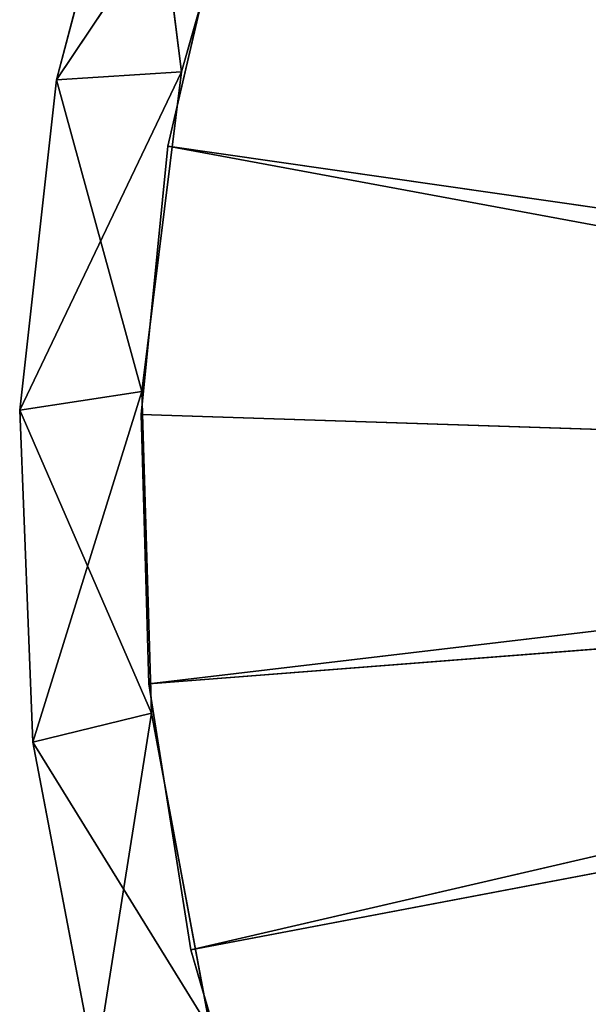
# Model space of a CAD drawing. Extents: x 638.7 to 693.7, y 0 to 55.
# Tile 9 of 256: x 638.7 to 645.7, y 21.1 to 33.3. Entities that reach past the tile are written whole.
import ezdxf

# ---------------------------------------------------------------- set-up
doc = ezdxf.new("R2010")
doc.units = 0
doc.header["$LTSCALE"] = 25.4
doc.layers.get('0').update_dxf_attribs({"color": 13, "linetype": 'CONTINUOUS'})

# ---------------------------------------------------------------- blocks, each defined once
blk = doc.blocks.new('LASER-750-8433-8431-8432_S')
at = {"color": 250}
for p, q in [((11.354, 42.142, 111.307), (12.29, 45.34, 111.307)), ((12.29, 45.34, 112.107), (11.354, 42.142, 112.107)), ((11.354, 42.142, 111.307), (12.29, 45.34, 111.307)), ((11.354, 42.142, 111.307), (12.29, 45.34, 112.107)), ((11.354, 42.142, 111.307), (12.29, 45.34, 112.107)), ((12.29, 45.34, 112.107), (11.354, 42.142, 112.107)), ((10.172, 43.612, 114.107), (9.401, 39.575, 114.107)), ((9.401, 39.575, 38.107), (10.172, 43.612, 38.107)), ((10.172, 43.612, 114.107), (9.401, 39.575, 114.107)), ((10.172, 43.612, 114.107), (9.401, 39.575, 38.107)), ((10.172, 43.612, 114.107), (9.401, 39.575, 38.107)), ((9.401, 39.575, 38.107), (10.172, 43.612, 38.107)), ((10.172, 43.612, 114.107), (10.87, 39.216, 114.107)), ((10.172, 43.612, 114.107), (10.87, 39.216, 114.107)), ((9.401, 39.575, 38.107), (11.596, 43.129, 38.107)), ((9.401, 39.575, 38.107), (11.596, 43.129, 38.107)), ((10.87, 39.216, 38.107), (11.596, 43.129, 114.107)), ((11.596, 43.129, 114.107), (10.87, 39.216, 114.107)), ((10.87, 39.216, 38.107), (11.596, 43.129, 114.107)), ((10.87, 39.216, 38.107), (11.596, 43.129, 38.107)), ((11.596, 43.129, 114.107), (10.87, 39.216, 114.107)), ((10.87, 39.216, 38.107), (11.596, 43.129, 38.107)), ((10.834, 38.852, 111.307), (11.354, 42.142, 111.307)), ((11.354, 42.142, 112.107), (10.834, 38.852, 112.107)), ((10.834, 38.852, 111.307), (11.354, 42.142, 111.307)), ((10.834, 38.852, 111.307), (11.354, 42.142, 112.107)), ((10.834, 38.852, 111.307), (11.354, 42.142, 112.107)), ((11.354, 42.142, 112.107), (10.834, 38.852, 112.107)), ((11.354, 42.142, 111.307), (32.93, 37.139, 111.307)), ((11.354, 42.142, 111.307), (32.93, 37.139, 111.307)), ((11.354, 42.142, 111.307), (33.192, 37.995, 111.307)), ((11.354, 42.142, 111.307), (33.192, 37.995, 111.307)), ((11.354, 42.142, 112.107), (32.93, 37.139, 112.107)), ((11.354, 42.142, 112.107), (32.93, 37.139, 112.107)), ((11.354, 42.142, 111.307), (11.354, 42.142, 112.107)), ((11.354, 42.142, 111.307), (11.354, 42.142, 112.107)), ((9.401, 39.575, 114.107), (9.24, 35.468, 114.107)), ((9.24, 35.468, 38.107), (9.401, 39.575, 38.107)), ((9.401, 39.575, 114.107), (9.24, 35.468, 114.107)), ((9.401, 39.575, 114.107), (9.24, 35.468, 38.107)), ((9.401, 39.575, 114.107), (9.24, 35.468, 38.107)), ((9.24, 35.468, 38.107), (9.401, 39.575, 38.107)), ((9.401, 39.575, 114.107), (10.87, 39.216, 114.107)), ((9.401, 39.575, 114.107), (10.87, 39.216, 114.107)), ((9.401, 39.575, 114.107), (10.75, 35.237, 114.107)), ((9.401, 39.575, 114.107), (10.75, 35.237, 114.107)), ((9.401, 39.575, 38.107), (10.87, 39.216, 38.107)), ((9.401, 39.575, 38.107), (10.87, 39.216, 38.107)), ((9.401, 39.575, 114.107), (9.401, 39.575, 38.107)), ((9.401, 39.575, 114.107), (9.401, 39.575, 38.107)), ((9.24, 35.468, 38.107), (10.87, 39.216, 38.107)), ((9.24, 35.468, 38.107), (10.87, 39.216, 38.107)), ((10.75, 35.237, 38.107), (10.87, 39.216, 114.107)), ((10.87, 39.216, 114.107), (10.75, 35.237, 114.107)), ((10.75, 35.237, 38.107), (10.87, 39.216, 114.107)), ((10.75, 35.237, 38.107), (10.87, 39.216, 38.107)), ((10.87, 39.216, 114.107), (10.75, 35.237, 114.107)), ((10.75, 35.237, 38.107), (10.87, 39.216, 38.107)), ((10.87, 39.216, 38.107), (10.87, 39.216, 114.107)), ((10.87, 39.216, 38.107), (10.87, 39.216, 114.107)), ((10.739, 35.521, 111.307), (10.834, 38.852, 111.307)), ((10.834, 38.852, 112.107), (10.739, 35.521, 112.107)), ((10.739, 35.521, 111.307), (10.834, 38.852, 111.307)), ((10.739, 35.521, 111.307), (10.834, 38.852, 112.107)), ((10.739, 35.521, 111.307), (10.834, 38.852, 112.107)), ((10.834, 38.852, 112.107), (10.739, 35.521, 112.107)), ((32.873, 36.245, 111.307), (10.834, 38.852, 111.307)), ((10.834, 38.852, 111.307), (32.93, 37.139, 111.307)), ((10.834, 38.852, 111.307), (32.93, 37.139, 111.307)), ((32.873, 36.245, 111.307), (10.834, 38.852, 111.307)), ((32.93, 37.139, 112.107), (10.834, 38.852, 112.107)), ((10.834, 38.852, 112.107), (32.873, 36.245, 112.107)), ((10.834, 38.852, 112.107), (32.873, 36.245, 112.107)), ((32.93, 37.139, 112.107), (10.834, 38.852, 112.107)), ((10.834, 38.852, 111.307), (10.834, 38.852, 112.107)), ((10.834, 38.852, 111.307), (10.834, 38.852, 112.107)), ((10.739, 35.521, 111.307), (32.873, 36.245, 111.307)), ((10.739, 35.521, 111.307), (32.873, 36.245, 111.307)), ((10.739, 35.521, 112.107), (32.873, 36.245, 112.107)), ((10.739, 35.521, 112.107), (32.873, 36.245, 112.107)), ((11.07, 32.206, 111.307), (32.873, 36.245, 111.307)), ((11.07, 32.206, 111.307), (32.873, 36.245, 111.307)), ((11.07, 32.206, 112.107), (32.873, 36.245, 112.107)), ((11.07, 32.206, 112.107), (32.873, 36.245, 112.107)), ((9.24, 35.468, 114.107), (10.75, 35.237, 114.107)), ((9.24, 35.468, 114.107), (10.75, 35.237, 114.107)), ((9.24, 35.468, 114.107), (11.24, 31.286, 114.107)), ((9.24, 35.468, 114.107), (11.24, 31.286, 114.107)), ((9.24, 35.468, 114.107), (9.693, 31.383, 114.107)), ((9.693, 31.383, 38.107), (9.24, 35.468, 38.107)), ((9.24, 35.468, 38.107), (10.75, 35.237, 38.107)), ((9.24, 35.468, 38.107), (10.75, 35.237, 38.107)), ((9.24, 35.468, 114.107), (9.693, 31.383, 114.107)), ((9.24, 35.468, 114.107), (9.693, 31.383, 38.107)), ((9.24, 35.468, 114.107), (9.693, 31.383, 38.107)), ((9.24, 35.468, 114.107), (9.24, 35.468, 38.107)), ((9.693, 31.383, 38.107), (9.24, 35.468, 38.107)), ((9.24, 35.468, 114.107), (9.24, 35.468, 38.107)), ((11.07, 32.206, 111.307), (10.739, 35.521, 111.307)), ((10.739, 35.521, 112.107), (11.07, 32.206, 112.107)), ((10.739, 35.521, 111.307), (10.739, 35.521, 112.107)), ((10.739, 35.521, 111.307), (10.739, 35.521, 112.107)), ((11.07, 32.206, 111.307), (10.739, 35.521, 111.307)), ((11.07, 32.206, 111.307), (10.739, 35.521, 112.107)), ((11.07, 32.206, 111.307), (10.739, 35.521, 112.107)), ((10.739, 35.521, 112.107), (11.07, 32.206, 112.107)), ((33.023, 35.363, 111.307), (11.07, 32.206, 111.307)), ((33.023, 35.363, 111.307), (11.07, 32.206, 111.307)), ((11.07, 32.206, 112.107), (33.023, 35.363, 112.107)), ((11.07, 32.206, 112.107), (33.023, 35.363, 112.107)), ((9.693, 31.383, 38.107), (10.75, 35.237, 38.107)), ((9.693, 31.383, 38.107), (10.75, 35.237, 38.107)), ((11.24, 31.286, 38.107), (10.75, 35.237, 114.107)), ((10.75, 35.237, 114.107), (11.24, 31.286, 114.107)), ((11.24, 31.286, 38.107), (10.75, 35.237, 114.107)), ((11.24, 31.286, 38.107), (10.75, 35.237, 38.107)), ((10.75, 35.237, 38.107), (10.75, 35.237, 114.107)), ((10.75, 35.237, 38.107), (10.75, 35.237, 114.107)), ((10.75, 35.237, 114.107), (11.24, 31.286, 114.107)), ((11.24, 31.286, 38.107), (10.75, 35.237, 38.107)), ((11.823, 28.961, 111.307), (11.07, 32.206, 111.307)), ((11.07, 32.206, 112.107), (11.823, 28.961, 112.107)), ((11.07, 32.206, 111.307), (11.07, 32.206, 112.107)), ((11.07, 32.206, 111.307), (11.07, 32.206, 112.107)), ((11.823, 28.961, 111.307), (11.07, 32.206, 111.307)), ((11.823, 28.961, 111.307), (11.07, 32.206, 112.107)), ((11.823, 28.961, 111.307), (11.07, 32.206, 112.107)), ((11.07, 32.206, 112.107), (11.823, 28.961, 112.107)), ((9.693, 31.383, 114.107), (11.24, 31.286, 114.107)), ((9.693, 31.383, 114.107), (11.24, 31.286, 114.107)), ((9.693, 31.383, 114.107), (12.326, 27.457, 114.107)), ((9.693, 31.383, 114.107), (12.326, 27.457, 114.107)), ((9.693, 31.383, 114.107), (10.749, 27.411, 114.107)), ((10.749, 27.411, 38.107), (9.693, 31.383, 38.107)), ((9.693, 31.383, 38.107), (11.24, 31.286, 38.107)), ((9.693, 31.383, 38.107), (11.24, 31.286, 38.107)), ((9.693, 31.383, 114.107), (10.749, 27.411, 114.107)), ((9.693, 31.383, 114.107), (10.749, 27.411, 38.107)), ((9.693, 31.383, 114.107), (10.749, 27.411, 38.107)), ((9.693, 31.383, 114.107), (9.693, 31.383, 38.107)), ((10.749, 27.411, 38.107), (9.693, 31.383, 38.107)), ((9.693, 31.383, 114.107), (9.693, 31.383, 38.107)), ((10.749, 27.411, 38.107), (11.24, 31.286, 38.107)), ((10.749, 27.411, 38.107), (11.24, 31.286, 38.107)), ((12.326, 27.457, 38.107), (11.24, 31.286, 114.107)), ((11.24, 31.286, 114.107), (12.326, 27.457, 114.107)), ((12.326, 27.457, 38.107), (11.24, 31.286, 114.107)), ((12.326, 27.457, 38.107), (11.24, 31.286, 38.107)), ((11.24, 31.286, 38.107), (11.24, 31.286, 114.107)), ((11.24, 31.286, 38.107), (11.24, 31.286, 114.107)), ((11.24, 31.286, 114.107), (12.326, 27.457, 114.107)), ((12.326, 27.457, 38.107), (11.24, 31.286, 38.107))]:
    blk.add_line(p, q, dxfattribs=at)
at = {"color": 7}
mesh = blk.add_polyface(dxfattribs=at)
corners = [(33.644, 38.767, 111.307), (15.345, 51.246, 111.307), (17.413, 53.858, 111.307)]
mesh.append_faces([[corners[k] for k in face] for face in [(0, 1, 2)]], dxfattribs={"color": 7})
mesh = blk.add_polyface(dxfattribs=at)
corners = [(33.644, 38.767, 112.107), (17.413, 53.858, 112.107), (15.345, 51.246, 112.107)]
mesh.append_faces([[corners[k] for k in face] for face in [(0, 1, 2)]], dxfattribs={"color": 7})
mesh = blk.add_polyface(dxfattribs=at)
corners = [(33.644, 38.767, 111.307), (13.628, 48.391, 111.307), (15.345, 51.246, 111.307)]
mesh.append_faces([[corners[k] for k in face] for face in [(0, 1, 2)]], dxfattribs={"color": 7})
mesh = blk.add_polyface(dxfattribs=at)
corners = [(33.644, 38.767, 112.107), (15.345, 51.246, 112.107), (13.628, 48.391, 112.107)]
mesh.append_faces([[corners[k] for k in face] for face in [(0, 1, 2)]], dxfattribs={"color": 7})
mesh = blk.add_polyface(dxfattribs=at)
corners = [(33.192, 37.995, 111.307), (12.29, 45.34, 111.307), (13.628, 48.391, 111.307)]
mesh.append_faces([[corners[k] for k in face] for face in [(0, 1, 2)]], dxfattribs={"color": 7})
mesh = blk.add_polyface(dxfattribs=at)
corners = [(33.192, 37.995, 112.107), (13.628, 48.391, 112.107), (12.29, 45.34, 112.107)]
mesh.append_faces([[corners[k] for k in face] for face in [(0, 1, 2)]], dxfattribs={"color": 7})
mesh = blk.add_polyface(dxfattribs=at)
corners = [(33.644, 38.767, 111.307), (33.192, 37.995, 111.307), (13.628, 48.391, 111.307)]
mesh.append_faces([[corners[k] for k in face] for face in [(0, 1, 2)]], dxfattribs={"color": 7})
mesh = blk.add_polyface(dxfattribs=at)
corners = [(33.644, 38.767, 112.107), (13.628, 48.391, 112.107), (33.192, 37.995, 112.107)]
mesh.append_faces([[corners[k] for k in face] for face in [(0, 1, 2)]], dxfattribs={"color": 7})
mesh = blk.add_polyface(dxfattribs=at)
corners = [(33.192, 37.995, 111.307), (11.354, 42.142, 111.307), (12.29, 45.34, 111.307)]
mesh.append_faces([[corners[k] for k in face] for face in [(0, 1, 2)]], dxfattribs={"color": 7})
mesh = blk.add_polyface(dxfattribs=at)
corners = [(32.93, 37.139, 112.107), (12.29, 45.34, 112.107), (11.354, 42.142, 112.107)]
mesh.append_faces([[corners[k] for k in face] for face in [(0, 1, 2)]], dxfattribs={"color": 7})
mesh = blk.add_polyface(dxfattribs=at)
corners = [(12.29, 45.34, 112.107), (12.29, 45.34, 111.307), (11.354, 42.142, 111.307)]
mesh.append_faces([[corners[k] for k in face] for face in [(0, 1, 2)]], dxfattribs={"color": 7})
mesh = blk.add_polyface(dxfattribs=at)
corners = [(12.29, 45.34, 112.107), (11.354, 42.142, 111.307), (11.354, 42.142, 112.107)]
mesh.append_faces([[corners[k] for k in face] for face in [(0, 1, 2)]], dxfattribs={"color": 7})
mesh = blk.add_polyface(dxfattribs=at)
corners = [(33.192, 37.995, 112.107), (12.29, 45.34, 112.107), (32.93, 37.139, 112.107)]
mesh.append_faces([[corners[k] for k in face] for face in [(0, 1, 2)]], dxfattribs={"color": 7})
mesh = blk.add_polyface(dxfattribs=at)
corners = [(10.87, 39.216, 114.107), (10.172, 43.612, 114.107), (9.401, 39.575, 114.107)]
mesh.append_faces([[corners[k] for k in face] for face in [(0, 1, 2)]], dxfattribs={"color": 7})
mesh = blk.add_polyface(dxfattribs=at)
corners = [(11.596, 43.129, 38.107), (9.401, 39.575, 38.107), (10.172, 43.612, 38.107)]
mesh.append_faces([[corners[k] for k in face] for face in [(0, 1, 2)]], dxfattribs={"color": 7})
mesh = blk.add_polyface(dxfattribs=at)
corners = [(10.172, 43.612, 114.107), (9.401, 39.575, 38.107), (9.401, 39.575, 114.107)]
mesh.append_faces([[corners[k] for k in face] for face in [(0, 1, 2)]], dxfattribs={"color": 7})
mesh = blk.add_polyface(dxfattribs=at)
corners = [(10.172, 43.612, 38.107), (9.401, 39.575, 38.107), (10.172, 43.612, 114.107)]
mesh.append_faces([[corners[k] for k in face] for face in [(0, 1, 2)]], dxfattribs={"color": 7})
mesh = blk.add_polyface(dxfattribs=at)
corners = [(11.596, 43.129, 114.107), (10.172, 43.612, 114.107), (10.87, 39.216, 114.107)]
mesh.append_faces([[corners[k] for k in face] for face in [(0, 1, 2)]], dxfattribs={"color": 7})
mesh = blk.add_polyface(dxfattribs=at)
corners = [(11.596, 43.129, 38.107), (10.87, 39.216, 38.107), (9.401, 39.575, 38.107)]
mesh.append_faces([[corners[k] for k in face] for face in [(0, 1, 2)]], dxfattribs={"color": 7})
mesh = blk.add_polyface(dxfattribs=at)
corners = [(11.596, 43.129, 114.107), (10.87, 39.216, 114.107), (10.87, 39.216, 38.107)]
mesh.append_faces([[corners[k] for k in face] for face in [(0, 1, 2)]], dxfattribs={"color": 7})
mesh = blk.add_polyface(dxfattribs=at)
corners = [(11.596, 43.129, 114.107), (10.87, 39.216, 38.107), (11.596, 43.129, 38.107)]
mesh.append_faces([[corners[k] for k in face] for face in [(0, 1, 2)]], dxfattribs={"color": 7})
mesh = blk.add_polyface(dxfattribs=at)
corners = [(32.93, 37.139, 111.307), (10.834, 38.852, 111.307), (11.354, 42.142, 111.307)]
mesh.append_faces([[corners[k] for k in face] for face in [(0, 1, 2)]], dxfattribs={"color": 7})
mesh = blk.add_polyface(dxfattribs=at)
corners = [(32.93, 37.139, 112.107), (11.354, 42.142, 112.107), (10.834, 38.852, 112.107)]
mesh.append_faces([[corners[k] for k in face] for face in [(0, 1, 2)]], dxfattribs={"color": 7})
mesh = blk.add_polyface(dxfattribs=at)
corners = [(11.354, 42.142, 111.307), (10.834, 38.852, 111.307), (11.354, 42.142, 112.107)]
mesh.append_faces([[corners[k] for k in face] for face in [(0, 1, 2)]], dxfattribs={"color": 7})
mesh = blk.add_polyface(dxfattribs=at)
corners = [(11.354, 42.142, 112.107), (10.834, 38.852, 111.307), (10.834, 38.852, 112.107)]
mesh.append_faces([[corners[k] for k in face] for face in [(0, 1, 2)]], dxfattribs={"color": 7})
mesh = blk.add_polyface(dxfattribs=at)
corners = [(33.192, 37.995, 111.307), (32.93, 37.139, 111.307), (11.354, 42.142, 111.307)]
mesh.append_faces([[corners[k] for k in face] for face in [(0, 1, 2)]], dxfattribs={"color": 7})
mesh = blk.add_polyface(dxfattribs=at)
corners = [(10.75, 35.237, 114.107), (9.401, 39.575, 114.107), (9.24, 35.468, 114.107)]
mesh.append_faces([[corners[k] for k in face] for face in [(0, 1, 2)]], dxfattribs={"color": 7})
mesh = blk.add_polyface(dxfattribs=at)
corners = [(10.87, 39.216, 38.107), (9.24, 35.468, 38.107), (9.401, 39.575, 38.107)]
mesh.append_faces([[corners[k] for k in face] for face in [(0, 1, 2)]], dxfattribs={"color": 7})
mesh = blk.add_polyface(dxfattribs=at)
corners = [(9.401, 39.575, 114.107), (9.24, 35.468, 38.107), (9.24, 35.468, 114.107)]
mesh.append_faces([[corners[k] for k in face] for face in [(0, 1, 2)]], dxfattribs={"color": 7})
mesh = blk.add_polyface(dxfattribs=at)
corners = [(9.401, 39.575, 38.107), (9.24, 35.468, 38.107), (9.401, 39.575, 114.107)]
mesh.append_faces([[corners[k] for k in face] for face in [(0, 1, 2)]], dxfattribs={"color": 7})
mesh = blk.add_polyface(dxfattribs=at)
corners = [(10.87, 39.216, 114.107), (9.401, 39.575, 114.107), (10.75, 35.237, 114.107)]
mesh.append_faces([[corners[k] for k in face] for face in [(0, 1, 2)]], dxfattribs={"color": 7})
mesh = blk.add_polyface(dxfattribs=at)
corners = [(10.87, 39.216, 38.107), (10.75, 35.237, 38.107), (9.24, 35.468, 38.107)]
mesh.append_faces([[corners[k] for k in face] for face in [(0, 1, 2)]], dxfattribs={"color": 7})
mesh = blk.add_polyface(dxfattribs=at)
corners = [(10.87, 39.216, 114.107), (10.75, 35.237, 114.107), (10.75, 35.237, 38.107)]
mesh.append_faces([[corners[k] for k in face] for face in [(0, 1, 2)]], dxfattribs={"color": 7})
mesh = blk.add_polyface(dxfattribs=at)
corners = [(10.87, 39.216, 114.107), (10.75, 35.237, 38.107), (10.87, 39.216, 38.107)]
mesh.append_faces([[corners[k] for k in face] for face in [(0, 1, 2)]], dxfattribs={"color": 7})
mesh = blk.add_polyface(dxfattribs=at)
corners = [(32.873, 36.245, 111.307), (10.739, 35.521, 111.307), (10.834, 38.852, 111.307)]
mesh.append_faces([[corners[k] for k in face] for face in [(0, 1, 2)]], dxfattribs={"color": 7})
mesh = blk.add_polyface(dxfattribs=at)
corners = [(32.873, 36.245, 112.107), (10.834, 38.852, 112.107), (10.739, 35.521, 112.107)]
mesh.append_faces([[corners[k] for k in face] for face in [(0, 1, 2)]], dxfattribs={"color": 7})
mesh = blk.add_polyface(dxfattribs=at)
corners = [(10.834, 38.852, 111.307), (10.739, 35.521, 111.307), (10.834, 38.852, 112.107)]
mesh.append_faces([[corners[k] for k in face] for face in [(0, 1, 2)]], dxfattribs={"color": 7})
mesh = blk.add_polyface(dxfattribs=at)
corners = [(10.834, 38.852, 112.107), (10.739, 35.521, 111.307), (10.739, 35.521, 112.107)]
mesh.append_faces([[corners[k] for k in face] for face in [(0, 1, 2)]], dxfattribs={"color": 7})
mesh = blk.add_polyface(dxfattribs=at)
corners = [(32.93, 37.139, 111.307), (32.873, 36.245, 111.307), (10.834, 38.852, 111.307)]
mesh.append_faces([[corners[k] for k in face] for face in [(0, 1, 2)]], dxfattribs={"color": 7})
mesh = blk.add_polyface(dxfattribs=at)
corners = [(32.93, 37.139, 112.107), (10.834, 38.852, 112.107), (32.873, 36.245, 112.107)]
mesh.append_faces([[corners[k] for k in face] for face in [(0, 1, 2)]], dxfattribs={"color": 7})
mesh = blk.add_polyface(dxfattribs=at)
corners = [(32.873, 36.245, 111.307), (11.07, 32.206, 111.307), (10.739, 35.521, 111.307)]
mesh.append_faces([[corners[k] for k in face] for face in [(0, 1, 2)]], dxfattribs={"color": 7})
mesh = blk.add_polyface(dxfattribs=at)
corners = [(32.873, 36.245, 112.107), (10.739, 35.521, 112.107), (11.07, 32.206, 112.107)]
mesh.append_faces([[corners[k] for k in face] for face in [(0, 1, 2)]], dxfattribs={"color": 7})
mesh = blk.add_polyface(dxfattribs=at)
corners = [(33.023, 35.363, 111.307), (11.07, 32.206, 111.307), (32.873, 36.245, 111.307)]
mesh.append_faces([[corners[k] for k in face] for face in [(0, 1, 2)]], dxfattribs={"color": 7})
mesh = blk.add_polyface(dxfattribs=at)
corners = [(33.023, 35.363, 112.107), (32.873, 36.245, 112.107), (11.07, 32.206, 112.107)]
mesh.append_faces([[corners[k] for k in face] for face in [(0, 1, 2)]], dxfattribs={"color": 7})
mesh = blk.add_polyface(dxfattribs=at)
corners = [(11.24, 31.286, 114.107), (10.75, 35.237, 114.107), (9.24, 35.468, 114.107)]
mesh.append_faces([[corners[k] for k in face] for face in [(0, 1, 2)]], dxfattribs={"color": 7})
mesh = blk.add_polyface(dxfattribs=at)
corners = [(11.24, 31.286, 114.107), (9.24, 35.468, 114.107), (9.693, 31.383, 114.107)]
mesh.append_faces([[corners[k] for k in face] for face in [(0, 1, 2)]], dxfattribs={"color": 7})
mesh = blk.add_polyface(dxfattribs=at)
corners = [(10.75, 35.237, 38.107), (9.693, 31.383, 38.107), (9.24, 35.468, 38.107)]
mesh.append_faces([[corners[k] for k in face] for face in [(0, 1, 2)]], dxfattribs={"color": 7})
mesh = blk.add_polyface(dxfattribs=at)
corners = [(9.24, 35.468, 114.107), (9.693, 31.383, 38.107), (9.693, 31.383, 114.107)]
mesh.append_faces([[corners[k] for k in face] for face in [(0, 1, 2)]], dxfattribs={"color": 7})
mesh = blk.add_polyface(dxfattribs=at)
corners = [(9.24, 35.468, 38.107), (9.693, 31.383, 38.107), (9.24, 35.468, 114.107)]
mesh.append_faces([[corners[k] for k in face] for face in [(0, 1, 2)]], dxfattribs={"color": 7})
mesh = blk.add_polyface(dxfattribs=at)
corners = [(10.739, 35.521, 111.307), (11.07, 32.206, 111.307), (10.739, 35.521, 112.107)]
mesh.append_faces([[corners[k] for k in face] for face in [(0, 1, 2)]], dxfattribs={"color": 7})
mesh = blk.add_polyface(dxfattribs=at)
corners = [(10.739, 35.521, 112.107), (11.07, 32.206, 111.307), (11.07, 32.206, 112.107)]
mesh.append_faces([[corners[k] for k in face] for face in [(0, 1, 2)]], dxfattribs={"color": 7})
mesh = blk.add_polyface(dxfattribs=at)
corners = [(33.023, 35.363, 111.307), (11.823, 28.961, 111.307), (11.07, 32.206, 111.307)]
mesh.append_faces([[corners[k] for k in face] for face in [(0, 1, 2)]], dxfattribs={"color": 7})
mesh = blk.add_polyface(dxfattribs=at)
corners = [(33.023, 35.363, 112.107), (11.07, 32.206, 112.107), (11.823, 28.961, 112.107)]
mesh.append_faces([[corners[k] for k in face] for face in [(0, 1, 2)]], dxfattribs={"color": 7})
mesh = blk.add_polyface(dxfattribs=at)
corners = [(33.023, 35.363, 111.307), (12.985, 25.838, 111.307), (11.823, 28.961, 111.307)]
mesh.append_faces([[corners[k] for k in face] for face in [(0, 1, 2)]], dxfattribs={"color": 7})
mesh = blk.add_polyface(dxfattribs=at)
corners = [(33.023, 35.363, 112.107), (11.823, 28.961, 112.107), (12.985, 25.838, 112.107)]
mesh.append_faces([[corners[k] for k in face] for face in [(0, 1, 2)]], dxfattribs={"color": 7})
mesh = blk.add_polyface(dxfattribs=at)
corners = [(33.372, 34.539, 111.307), (12.985, 25.838, 111.307), (33.023, 35.363, 111.307)]
mesh.append_faces([[corners[k] for k in face] for face in [(0, 1, 2)]], dxfattribs={"color": 7})
mesh = blk.add_polyface(dxfattribs=at)
corners = [(33.372, 34.539, 112.107), (33.023, 35.363, 112.107), (12.985, 25.838, 112.107)]
mesh.append_faces([[corners[k] for k in face] for face in [(0, 1, 2)]], dxfattribs={"color": 7})
mesh = blk.add_polyface(dxfattribs=at)
corners = [(11.24, 31.286, 38.107), (9.693, 31.383, 38.107), (10.75, 35.237, 38.107)]
mesh.append_faces([[corners[k] for k in face] for face in [(0, 1, 2)]], dxfattribs={"color": 7})
mesh = blk.add_polyface(dxfattribs=at)
corners = [(10.75, 35.237, 114.107), (11.24, 31.286, 114.107), (11.24, 31.286, 38.107)]
mesh.append_faces([[corners[k] for k in face] for face in [(0, 1, 2)]], dxfattribs={"color": 7})
mesh = blk.add_polyface(dxfattribs=at)
corners = [(10.75, 35.237, 114.107), (11.24, 31.286, 38.107), (10.75, 35.237, 38.107)]
mesh.append_faces([[corners[k] for k in face] for face in [(0, 1, 2)]], dxfattribs={"color": 7})
mesh = blk.add_polyface(dxfattribs=at)
corners = [(33.372, 34.539, 111.307), (14.537, 22.89, 111.307), (12.985, 25.838, 111.307)]
mesh.append_faces([[corners[k] for k in face] for face in [(0, 1, 2)]], dxfattribs={"color": 7})
mesh = blk.add_polyface(dxfattribs=at)
corners = [(33.372, 34.539, 112.107), (12.985, 25.838, 112.107), (14.537, 22.89, 112.107)]
mesh.append_faces([[corners[k] for k in face] for face in [(0, 1, 2)]], dxfattribs={"color": 7})
mesh = blk.add_polyface(dxfattribs=at)
corners = [(33.372, 34.539, 111.307), (16.452, 20.164, 111.307), (14.537, 22.89, 111.307)]
mesh.append_faces([[corners[k] for k in face] for face in [(0, 1, 2)]], dxfattribs={"color": 7})
mesh = blk.add_polyface(dxfattribs=at)
corners = [(33.372, 34.539, 112.107), (14.537, 22.89, 112.107), (16.452, 20.164, 112.107)]
mesh.append_faces([[corners[k] for k in face] for face in [(0, 1, 2)]], dxfattribs={"color": 7})
mesh = blk.add_polyface(dxfattribs=at)
corners = [(11.07, 32.206, 111.307), (11.823, 28.961, 111.307), (11.07, 32.206, 112.107)]
mesh.append_faces([[corners[k] for k in face] for face in [(0, 1, 2)]], dxfattribs={"color": 7})
mesh = blk.add_polyface(dxfattribs=at)
corners = [(11.07, 32.206, 112.107), (11.823, 28.961, 111.307), (11.823, 28.961, 112.107)]
mesh.append_faces([[corners[k] for k in face] for face in [(0, 1, 2)]], dxfattribs={"color": 7})
mesh = blk.add_polyface(dxfattribs=at)
corners = [(12.326, 27.457, 114.107), (11.24, 31.286, 114.107), (9.693, 31.383, 114.107)]
mesh.append_faces([[corners[k] for k in face] for face in [(0, 1, 2)]], dxfattribs={"color": 7})
mesh = blk.add_polyface(dxfattribs=at)
corners = [(12.326, 27.457, 114.107), (9.693, 31.383, 114.107), (10.749, 27.411, 114.107)]
mesh.append_faces([[corners[k] for k in face] for face in [(0, 1, 2)]], dxfattribs={"color": 7})
mesh = blk.add_polyface(dxfattribs=at)
corners = [(11.24, 31.286, 38.107), (10.749, 27.411, 38.107), (9.693, 31.383, 38.107)]
mesh.append_faces([[corners[k] for k in face] for face in [(0, 1, 2)]], dxfattribs={"color": 7})
mesh = blk.add_polyface(dxfattribs=at)
corners = [(9.693, 31.383, 114.107), (10.749, 27.411, 38.107), (10.749, 27.411, 114.107)]
mesh.append_faces([[corners[k] for k in face] for face in [(0, 1, 2)]], dxfattribs={"color": 7})
mesh = blk.add_polyface(dxfattribs=at)
corners = [(9.693, 31.383, 38.107), (10.749, 27.411, 38.107), (9.693, 31.383, 114.107)]
mesh.append_faces([[corners[k] for k in face] for face in [(0, 1, 2)]], dxfattribs={"color": 7})
mesh = blk.add_polyface(dxfattribs=at)
corners = [(12.326, 27.457, 38.107), (10.749, 27.411, 38.107), (11.24, 31.286, 38.107)]
mesh.append_faces([[corners[k] for k in face] for face in [(0, 1, 2)]], dxfattribs={"color": 7})
mesh = blk.add_polyface(dxfattribs=at)
corners = [(11.24, 31.286, 114.107), (12.326, 27.457, 114.107), (12.326, 27.457, 38.107)]
mesh.append_faces([[corners[k] for k in face] for face in [(0, 1, 2)]], dxfattribs={"color": 7})
mesh = blk.add_polyface(dxfattribs=at)
corners = [(11.24, 31.286, 114.107), (12.326, 27.457, 38.107), (11.24, 31.286, 38.107)]
mesh.append_faces([[corners[k] for k in face] for face in [(0, 1, 2)]], dxfattribs={"color": 7})

msp = doc.modelspace()

# ---------------------------------------------------------------- block references
at = {"color": 0, "extrusion": (0, 8.88178e-16, -1), "rotation": 180}
msp.add_blockref('LASER-750-8433-8431-8432_S', (-629.461, 63.926, -3253.688), dxfattribs=at)

doc.saveas('drawing.dxf')
